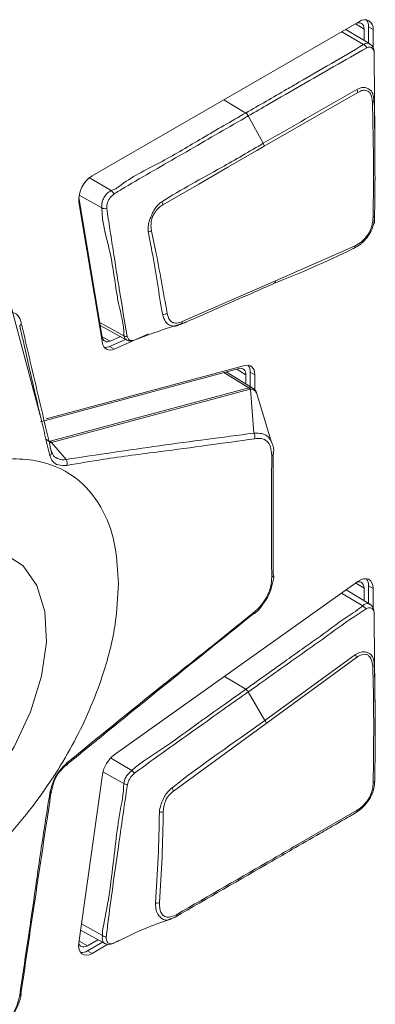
# Model space of a CAD drawing. Header units: millimetres. Extents: x 0 to 1118, y 0 to 864.
# Tile 50 of 248: x 391.93 to 395.39, y 197.33 to 206.9. Entities that reach past the tile are written whole.
import ezdxf

# ---------------------------------------------------------------- set-up
doc = ezdxf.new("R2010")
doc.units = ezdxf.units.MM

msp = doc.modelspace()

# ---------------------------------------------------------------- linework, layer by layer
at = {"color": 7, "linetype": 'Continuous', "lineweight": 15}
for p, q in [((395.2345, 206.8805), (392.6366, 205.3808)), ((395.3364, 206.6634), (395.1033, 206.8047)), ((395.2794, 206.8053), (395.2794, 206.6979)), ((395.3221, 206.6721), (395.3221, 206.8299)), ((395.3221, 206.8299), (395.3663, 206.8044)), ((395.3663, 206.6288), (395.3663, 206.8044)), ((395.2174, 206.1928), (394.3093, 205.6696)), ((394.3001, 205.6978), (394.1541, 205.9637)), ((392.7342, 203.8154), (392.5063, 205.1759)), ((392.5069, 205.1273), (392.7363, 203.7571)), ((395.3793, 204.9192), (395.3798, 204.9784)), ((392.1321, 203.0535), (391.6858, 204.7191)), ((394.4201, 204.3627), (395.1926, 204.7027)), ((393.5126, 203.965), (394.4201, 204.3627)), ((392.7155, 203.9266), (392.9751, 203.784)), ((393.5277, 203.9512), (393.549, 203.9579)), ((392.8067, 203.7241), (392.9603, 203.7922)), ((392.9104, 203.8196), (392.8117, 203.7758)), ((392.8509, 203.6986), (393.1845, 203.8465)), ((392.8067, 203.7241), (392.8509, 203.6986)), ((392.1337, 202.9922), (394.0643, 203.5094)), ((394.1196, 203.5378), (392.1889, 203.0206)), ((394.201, 203.3155), (393.9396, 203.4759)), ((394.1304, 203.4481), (394.1304, 203.3589)), ((394.173, 203.3327), (394.173, 203.4727)), ((394.173, 203.4727), (394.2172, 203.4472)), ((394.2172, 203.3018), (394.2172, 203.4472)), ((392.2274, 202.8031), (394.159, 203.3205)), ((394.173, 203.3074), (392.2414, 202.79)), ((394.2079, 202.8813), (394.1739, 203.3077)), ((394.2338, 203.2717), (394.2289, 203.2807)), ((394.3728, 202.8118), (394.2293, 203.2844)), ((392.221, 202.801), (392.2274, 202.8031)), ((392.2414, 202.79), (392.3833, 202.626)), ((394.3959, 202.6799), (394.3959, 201.5128)), ((395.2194, 201.4391), (392.8509, 199.7553)), ((395.3221, 201.2271), (395.3221, 201.3983)), ((395.3221, 201.3983), (395.3663, 201.3728)), ((395.3364, 201.2184), (395.1057, 201.3583)), ((395.2794, 201.3737), (395.2794, 201.2529)), ((395.3663, 201.1819), (395.3663, 201.3728)), ((395.2658, 201.2043), (395.2658, 201.2043)), ((395.2658, 201.2043), (395.3008, 201.1743)), ((394.3156, 200.0901), (395.1951, 200.7291)), ((395.2063, 200.7012), (394.3287, 200.061)), ((395.3816, 200.5102), (395.3813, 200.5321)), ((394.1297, 200.3929), (394.1298, 200.3929)), ((394.3156, 200.0901), (394.1539, 200.3673)), ((395.3863, 200.2521), (395.3846, 200.3339)), ((394.3287, 200.061), (393.4278, 199.4037)), ((392.7363, 199.5644), (392.5069, 197.9293)), ((395.3799, 199.4715), (395.3801, 199.4937)), ((394.5943, 198.8606), (395.2113, 199.2169)), ((392.524, 198.0514), (392.7558, 197.9241)), ((392.6931, 197.9585), (392.5924, 197.9004)), ((392.8478, 197.926), (392.8939, 197.9518)), ((392.5924, 197.8511), (392.7368, 197.9345)), ((392.6366, 197.8256), (392.7904, 197.9144)), ((392.5924, 197.8511), (392.6366, 197.8256))]:
    msp.add_line(p, q, dxfattribs=at)
at = {"color": 9, "linetype": 'Continuous', "lineweight": 15}
for p, q in [((395.2794, 206.8053), (395.1949, 206.8576)), ((395.2741, 206.6568), (395.0643, 206.7822)), ((394.1288, 205.9914), (393.9153, 206.1189)), ((392.6118, 205.3637), (392.8204, 205.2394)), ((392.7304, 205.0692), (392.509, 205.1925)), ((392.7104, 203.9572), (392.9457, 203.8271)), ((392.7338, 203.8173), (392.8117, 203.7758)), ((394.1304, 203.4481), (394.0414, 203.5032)), ((394.159, 203.3205), (393.916, 203.4696)), ((392.1876, 202.8214), (392.221, 202.801)), ((392.2219, 202.6749), (392.2224, 202.6746)), ((395.2794, 201.3737), (395.1981, 201.424)), ((395.2658, 201.2043), (395.0608, 201.3263)), ((394.1297, 200.3929), (393.9218, 200.5166)), ((392.8163, 199.725), (393.021, 199.6038)), ((392.9438, 199.477), (392.7416, 199.5909)), ((392.5327, 198.1129), (392.736, 197.999)), ((392.5091, 197.9451), (392.5924, 197.9004))]:
    msp.add_line(p, q, dxfattribs=at)
at = {"color": 7, "linetype": 'Continuous', "lineweight": 15, "flags": 128}
for points in [[(395.2068, 206.8645), (395.2077, 206.8648), (395.2244, 206.8686), (395.2398, 206.868), (395.2533, 206.863), (395.2644, 206.8538), (395.2726, 206.8408), (395.2777, 206.8244), (395.2794, 206.8053)], [(394.3093, 205.6696), (394.2385, 205.6288), (393.9557, 205.4655), (393.6729, 205.3022), (393.3236, 205.1006)], [(394.0643, 203.5094), (394.0781, 203.5116), (394.0908, 203.5108), (394.1022, 203.5069), (394.112, 203.5001), (394.1199, 203.4905), (394.1256, 203.4785), (394.1292, 203.4642), (394.1304, 203.4481)], [(394.2172, 203.4472), (394.2155, 203.471), (394.2102, 203.4921), (394.2017, 203.51), (394.19, 203.5241), (394.1755, 203.5342), (394.1587, 203.5399), (394.1398, 203.5411), (394.1196, 203.5378)], [(394.3817, 202.6655), (394.3868, 202.6686), (394.3912, 202.6721), (394.3946, 202.6759), (394.397, 202.68), (394.3983, 202.6843), (394.3986, 202.6886), (394.3978, 202.6929), (394.3959, 202.6971)], [(389.9801, 199.1264), (390.0415, 199.0204), (390.2013, 198.8647), (390.4064, 198.7843), (390.6457, 198.7837), (390.9062, 198.8628), (391.1739, 199.0173), (391.4344, 199.239), (391.6737, 199.5159), (391.8788, 199.833), (392.0386, 200.1733), (392.1447, 200.5184), (392.1912, 200.8497), (392.1756, 201.1494), (392.0988, 201.4012), (391.965, 201.5917), (391.7812, 201.7105), (391.5576, 201.7512), (391.3511, 201.7243)], [(394.3817, 201.4822), (394.3868, 201.4852), (394.3912, 201.4886), (394.3946, 201.4923), (394.397, 201.4963), (394.3983, 201.5004), (394.3986, 201.5046), (394.3978, 201.5087), (394.3959, 201.5128)], [(395.2136, 201.435), (395.2172, 201.4358), (395.2344, 201.4371), (395.2496, 201.4332), (395.2622, 201.4245), (395.2716, 201.4112), (395.2775, 201.394), (395.2794, 201.3737)], [(395.3663, 201.3728), (395.3633, 201.4029), (395.3547, 201.4283), (395.3408, 201.448), (395.3222, 201.4609), (395.2996, 201.4665), (395.2742, 201.4647), (395.2471, 201.4554), (395.2194, 201.4391)], [(394.2167, 201.1477), (394.218, 201.143), (394.2187, 201.1388), (394.2186, 201.1353), (394.2178, 201.1324), (394.2163, 201.1304), (394.2141, 201.1291), (394.2113, 201.1287), (394.2079, 201.1291)], [(392.3912, 199.6767), (392.393, 199.6714), (392.394, 199.6667), (392.3942, 199.6626), (392.3936, 199.6593), (392.3921, 199.6569), (392.3899, 199.6554), (392.3869, 199.6548), (392.3833, 199.6552)], [(392.2248, 199.3838), (392.2302, 199.3848), (392.2347, 199.3862), (392.2382, 199.388), (392.2406, 199.3901), (392.242, 199.3924), (392.2421, 199.3949), (392.2411, 199.3976), (392.2389, 199.4004)], [(392.5069, 197.9293), (392.505, 197.8951), (392.5094, 197.8649), (392.5198, 197.8401), (392.5357, 197.8217), (392.5564, 197.8108), (392.581, 197.8077), (392.6081, 197.8128), (392.6366, 197.8256)], [(392.5924, 197.9004), (392.5732, 197.8917), (392.5548, 197.8883), (392.5382, 197.8903), (392.5242, 197.8977), (392.5134, 197.9101), (392.5065, 197.9265)], [(391.9322, 197.4159), (391.9369, 197.417), (391.9409, 197.4185), (391.9439, 197.4203), (391.9459, 197.4224), (391.947, 197.4247), (391.947, 197.4271), (391.9459, 197.4297), (391.9439, 197.4324)]]:
    msp.add_lwpolyline(points, dxfattribs=at)
at = {"color": 9, "linetype": 'Continuous', "lineweight": 15, "flags": 128}
for points in [[(392.9703, 203.7876), (392.9566, 203.7986), (392.9457, 203.8271), (392.9457, 203.8271), (392.9457, 203.8271)], [(394.2289, 203.2807), (394.2247, 203.2885), (394.2034, 203.3021), (394.1739, 203.3077), (394.1739, 203.3077), (394.1739, 203.3077)], [(392.7572, 197.9239), (392.7431, 197.9367), (392.7338, 197.9667), (392.736, 197.999), (392.736, 197.999), (392.736, 197.999)]]:
    msp.add_lwpolyline(points, dxfattribs=at)
at = {"color": 7, "linetype": 'Continuous', "lineweight": 15}
for centre, radius, start, end in [((395.286, 206.8174), 0.0814, 350.78987, 129.20326), ((395.2113, 206.8354), 0.1109, 357.19733, 34.29468), ((395.2416, 206.593), 0.0717, 27.31093, 63.01813), ((395.1436, 206.1873), 0.0739, 4.27314, 27.49776), ((395.3504, 206.1192), 0.0248, 293.12281, 350.03043), ((394.089, 205.9296), 0.0735, 27.68596, 57.22258), ((394.2346, 205.6608), 0.0752, 6.68418, 29.41808), ((392.7827, 205.1461), 0.2765, 121.89757, 183.88617), ((392.7684, 205.1692), 0.0874, 23.61894, 53.51753), ((393.2484, 205.089), 0.0761, 8.74643, 31.04497), ((392.762, 205.1382), 0.0759, 245.43387, 281.82465), ((395.3608, 204.9969), 0.0207, 286.34797, 351.23438), ((393.1693, 204.9119), 0.0765, 279.40654, 304.5557), ((395.1672, 204.6997), 0.0256, 289.15356, 6.84289), ((394.3919, 204.361), 0.0282, 289.64699, 3.53772), ((393.32, 204.1049), 0.073, 272.18829, 307.68082), ((391.9115, 203.9517), 0.0353, 305.86295, 23.37306), ((393.4831, 203.9639), 0.0296, 290.43836, 2.21466), ((392.7851, 203.8195), 0.0511, 184.63279, 301.23655), ((392.9715, 203.8752), 0.0546, 241.78837, 275.63403), ((392.8117, 203.7632), 0.0756, 184.63103, 301.23928), ((392.7629, 203.8144), 0.1004, 264.6301, 295.89696), ((394.0641, 203.4787), 0.1091, 356.87464, 34.61737), ((394.1332, 203.2791), 0.0488, 35.47029, 58.0997), ((394.1345, 203.2814), 0.0473, 33.74688, 56.67329), ((394.1489, 202.844), 0.0698, 346.08385, 32.27422), ((392.1972, 202.7556), 0.0513, 40.01844, 62.40745), ((392.2017, 202.7617), 0.0488, 35.46957, 58.10125), ((392.2054, 202.6937), 0.0363, 302.10748, 22.79283), ((392.3252, 202.5887), 0.069, 342.91065, 32.67755), ((395.2125, 201.4041), 0.1097, 356.97588, 34.51613), ((395.1299, 200.6869), 0.0776, 10.60698, 32.89349), ((395.3552, 200.6367), 0.0236, 291.20168, 350.97221), ((394.2505, 200.0435), 0.0801, 12.6724, 35.58262), ((393.0304, 199.5177), 0.2977, 127.06393, 170.97403), ((392.9604, 199.5134), 0.1088, 36.09295, 56.15267), ((395.3622, 199.5026), 0.0206, 286.07239, 351.16837), ((392.9916, 199.5756), 0.1096, 244.13256, 263.79526), ((393.3474, 199.3816), 0.0834, 15.36474, 38.46522), ((393.2997, 199.2958), 0.0963, 264.46927, 286.89632), ((395.1898, 199.2121), 0.0221, 287.97543, 12.3597), ((393.2594, 198.3958), 0.0813, 265.83766, 293.71106), ((393.4341, 198.2028), 0.0255, 288.85746, 6.57113), ((392.7793, 198.0707), 0.0838, 238.91533, 266.01074), ((392.5328, 197.9424), 0.109, 265.37051, 303.14081)]:
    msp.add_arc(centre, radius, start, end, dxfattribs=at)
at = {"color": 9, "linetype": 'Continuous', "lineweight": 15}
msp.add_arc((395.3653, 206.5884), 0.0129, 338.93737, 6.47149, dxfattribs=at)
at = {"color": 7, "linetype": 'Continuous', "lineweight": 15}
for centre, major_axis, ratio, start_param, end_param in [((394.2463, 203.1411), (-0.0959, 0.176), 0.432383, 6.159689, 6.177024), ((394.27, 203.1724), (-0.1026, 0.1324), 0.294136, 6.142896, 6.160231)]:
    msp.add_ellipse(centre, major_axis=major_axis, ratio=ratio, start_param=start_param, end_param=end_param, dxfattribs=at)
for points, knots in [([(394.1288, 205.9914), (394.2621, 206.0683), (394.4348, 206.1679), (394.7121, 206.3281), (394.9628, 206.4717), (395.1702, 206.595), (395.2741, 206.6568)], [0, 0, 0, 0, 0.348075, 0.450572, 0.72449, 1, 1, 1, 1]), ([(395.2741, 206.6568), (395.2741, 206.6568), (395.2742, 206.6569), (395.2742, 206.6569), (395.2742, 206.6569)], [0, 0, 0, 0, 0.846689, 1, 1, 1, 1]), ([(395.3773, 206.5897), (395.3759, 206.6002), (395.373, 206.622), (395.358, 206.6483), (395.3424, 206.658), (395.3364, 206.6618)], [0, 0, 0, 0, 0.3661474, 0.7554689, 1, 1, 1, 1]), ([(395.3053, 206.6258), (395.1991, 206.5656), (394.9885, 206.4461), (394.6718, 206.2623), (394.3943, 206.1024), (394.2217, 206.0028), (394.1541, 205.9637)], [0, 0, 0, 0, 0.277616, 0.550731, 0.823868, 1, 1, 1, 1]), ([(395.3774, 206.5837), (395.3757, 206.5914), (395.3724, 206.6071), (395.3596, 206.6231), (395.3421, 206.6316), (395.3224, 206.6331), (395.3101, 206.6279), (395.3053, 206.6258)], [0, 0, 0, 0, 0.2092125, 0.4248965, 0.6432684, 0.8610161, 1, 1, 1, 1]), ([(395.381, 205.9616), (395.3802, 206.123), (395.3793, 206.3334), (395.3777, 206.5365), (395.3774, 206.5837)], [0, 0, 0, 0, 0.767234, 1, 1, 1, 1]), ([(394.3001, 205.6978), (394.3606, 205.7328), (394.6636, 205.908), (394.9667, 206.0821), (395.2092, 206.2214)], [0, 0, 0, 0, 0.199886, 1, 1, 1, 1]), ([(395.2092, 206.2214), (395.2094, 206.2215), (395.2188, 206.2263), (395.241, 206.2368), (395.2684, 206.2432), (395.3011, 206.2378), (395.3246, 206.2244), (395.3497, 206.2084), (395.3597, 206.1916), (395.3702, 206.1601), (395.3726, 206.1363), (395.3748, 206.1149)], [0, 0, 0, 0, 0.0019081, 0.1143425, 0.2675589, 0.3199693, 0.5270668, 0.6107248, 0.7580577, 0.7826676, 1, 1, 1, 1]), ([(395.3601, 206.0963), (395.3582, 206.1161), (395.3549, 206.15), (395.3401, 206.1834), (395.3181, 206.2044), (395.2885, 206.2186), (395.2494, 206.2091), (395.2262, 206.1973), (395.2174, 206.1928)], [0, 0, 0, 0, 0.226459, 0.389108, 0.469737, 0.677995, 0.876918, 1, 1, 1, 1]), ([(395.3667, 204.9771), (395.3684, 205.0844), (395.3718, 205.2992), (395.3711, 205.6718), (395.3642, 205.9388), (395.3601, 206.0963)], [0, 0, 0, 0, 0.290819, 0.581537, 1, 1, 1, 1]), ([(395.3748, 206.1149), (395.3749, 206.1146), (395.3884, 205.9621), (395.3829, 205.6882), (395.3871, 205.317), (395.3832, 205.1016), (395.3813, 204.9938)], [0, 0, 0, 0, 0.00076, 0.418996, 0.709074, 1, 1, 1, 1]), ([(392.8204, 205.2394), (392.8204, 205.2394), (392.8658, 205.2506), (393.0024, 205.3671), (393.3237, 205.5166), (393.7157, 205.7556), (393.9878, 205.911), (394.1288, 205.9914)], [0, 0, 0, 0, 0.000009, 0.077926, 0.37756, 0.677757, 1, 1, 1, 1]), ([(394.1541, 205.9637), (394.1305, 205.9501), (394.0126, 205.8821), (393.7062, 205.7054), (393.3285, 205.4856), (393.0106, 205.3058), (392.8823, 205.2254), (392.8485, 205.2042)], [0, 0, 0, 0, 0.0541348, 0.2706699, 0.7037442, 0.9219225, 1, 1, 1, 1]), ([(395.385, 205.6386), (395.3841, 205.6944), (395.3824, 205.804), (395.3817, 205.9162), (395.3813, 205.9714)], [0, 0, 0, 0, 0.508487, 1, 1, 1, 1]), ([(393.3136, 205.1283), (393.3137, 205.1283), (393.5039, 205.2507), (393.8364, 205.4264), (394.1645, 205.6184), (394.3001, 205.6978)], [0, 0, 0, 0, 0.0003956, 0.5869041, 1, 1, 1, 1]), ([(392.7304, 205.0692), (392.7304, 205.0692), (392.7304, 205.08), (392.7291, 205.1024), (392.736, 205.1404), (392.755, 205.1788), (392.7824, 205.2164), (392.8082, 205.2314), (392.8204, 205.2394), (392.8204, 205.2394)], [0, 0, 0, 0, 0.000069, 0.181864, 0.367446, 0.56612, 0.762289, 0.999931, 1, 1, 1, 1]), ([(392.8485, 205.2042), (392.8379, 205.1956), (392.82, 205.1809), (392.7991, 205.1514), (392.7853, 205.1231), (392.7786, 205.0927), (392.7779, 205.074), (392.7776, 205.0639)], [0, 0, 0, 0, 0.254517, 0.434191, 0.616246, 0.792357, 1, 1, 1, 1]), ([(393.1819, 204.8364), (393.1802, 204.8592), (393.1773, 204.9004), (393.1984, 204.9625), (393.2181, 205.0095), (393.241, 205.0572), (393.2722, 205.0995), (393.3012, 205.1196), (393.3136, 205.1283)], [0, 0, 0, 0, 0.223005, 0.403398, 0.550626, 0.64981, 0.850132, 1, 1, 1, 1]), ([(392.9457, 203.8271), (392.9457, 203.8271), (392.9457, 203.9443), (392.9017, 204.0769), (392.857, 204.3609), (392.8137, 204.6752), (392.7304, 204.9205), (392.7304, 205.0692), (392.7304, 205.0692)], [0, 0, 0, 0, 0.000009, 0.254881, 0.357626, 0.67679, 0.999991, 1, 1, 1, 1]), ([(392.7776, 205.0639), (392.7881, 204.9969), (392.8092, 204.8628), (392.85, 204.5955), (392.904, 204.2476), (392.9517, 203.9684), (392.9769, 203.8208)], [0, 0, 0, 0, 0.1611691, 0.3222923, 0.6419195, 1, 1, 1, 1]), ([(393.3236, 205.1006), (393.3123, 205.0931), (393.2861, 205.0758), (393.2561, 205.0409), (393.2311, 205.0022), (393.2142, 204.9601), (393.2056, 204.9046), (393.2102, 204.8688), (393.2128, 204.8489)], [0, 0, 0, 0, 0.152635, 0.35352, 0.453269, 0.597212, 0.776208, 1, 1, 1, 1]), ([(395.3813, 204.9938), (395.3813, 204.9936), (395.3803, 204.9758), (395.3781, 204.9379), (395.3647, 204.8868), (395.3481, 204.846), (395.3312, 204.8142), (395.3033, 204.7739), (395.274, 204.7423), (395.2289, 204.7044), (395.2005, 204.689), (395.1756, 204.6755)], [0, 0, 0, 0, 0.001259, 0.143957, 0.2997, 0.377137, 0.455188, 0.553858, 0.722723, 0.757764, 1, 1, 1, 1]), ([(395.1926, 204.7027), (395.2146, 204.7145), (395.254, 204.7356), (395.298, 204.7839), (395.3237, 204.8213), (395.3382, 204.8486), (395.3522, 204.8834), (395.364, 204.9276), (395.3658, 204.9606), (395.3667, 204.9771)], [0, 0, 0, 0, 0.248644, 0.445658, 0.542883, 0.619005, 0.695165, 0.848447, 1, 1, 1, 1]), ([(393.2128, 204.8489), (393.2258, 204.7863), (393.2602, 204.6204), (393.3117, 204.3525), (393.347, 204.1491), (393.3646, 204.0471)], [0, 0, 0, 0, 0.232386, 0.615425, 1, 1, 1, 1]), ([(393.3228, 204.032), (393.3227, 204.0323), (393.301, 204.1307), (393.2755, 204.3407), (393.2251, 204.6069), (393.1937, 204.7734), (393.1819, 204.8364)], [0, 0, 0, 0, 0.001468, 0.385805, 0.767702, 1, 1, 1, 1]), ([(395.1756, 204.6755), (395.1753, 204.6754), (394.9138, 204.5438), (394.6574, 204.439), (394.4014, 204.3344)], [0, 0, 0, 0, 0.001068, 1, 1, 1, 1]), ([(394.4014, 204.3344), (394.3317, 204.3038), (394.0292, 204.171), (393.7264, 204.0383), (393.4934, 203.9361)], [0, 0, 0, 0, 0.230279, 1, 1, 1, 1]), ([(391.7064, 204.0256), (391.7064, 204.0256), (391.7334, 204.0401), (391.7917, 204.0581), (391.8639, 204.0583), (391.9167, 204.0342), (391.9439, 203.9785), (391.9439, 203.9657), (391.9439, 203.9657)], [0, 0, 0, 0, 0.0000324, 0.2495783, 0.4875693, 0.7267517, 0.9999617, 1, 1, 1, 1]), ([(393.4934, 203.9361), (393.4932, 203.9361), (393.472, 203.9274), (393.4328, 203.9168), (393.3887, 203.9268), (393.3426, 203.9632), (393.3299, 204.0073), (393.3228, 204.032)], [0, 0, 0, 0, 0.0017, 0.259965, 0.48325, 0.711209, 1, 1, 1, 1]), ([(393.3646, 204.0471), (393.3706, 204.0252), (393.3811, 203.9871), (393.4149, 203.9538), (393.4599, 203.9476), (393.494, 203.9588), (393.5126, 203.965)], [0, 0, 0, 0, 0.2980857, 0.5180034, 0.7357893, 1, 1, 1, 1]), ([(392.2248, 202.6629), (392.1746, 202.8743), (392.0874, 203.2419), (391.9976, 203.6482), (391.9458, 203.8656), (391.9322, 203.9231)], [0, 0, 0, 0, 0.49889, 0.867447, 1, 1, 1, 1]), ([(391.9439, 203.9657), (391.9928, 203.7566), (392.0905, 203.3385), (392.1895, 202.918), (392.2389, 202.7077)], [0, 0, 0, 0, 0.500028, 1, 1, 1, 1]), ([(393.0632, 203.7907), (393.1556, 203.8256), (393.3058, 203.8822), (393.446, 203.9256), (393.5, 203.9423)], [0, 0, 0, 0, 0.6148257, 1, 1, 1, 1]), ([(392.9703, 203.7876), (392.9716, 203.7866), (392.98, 203.7802), (392.9998, 203.7769), (393.0247, 203.7785), (393.0381, 203.7826), (393.0441, 203.7845)], [0, 0, 0, 0, 0.062509, 0.39967, 0.732196, 1, 1, 1, 1]), ([(392.9769, 203.8208), (392.9805, 203.8112), (392.9867, 203.7949), (393.0036, 203.7831), (393.023, 203.7788), (393.0383, 203.7829), (393.0465, 203.7852)], [0, 0, 0, 0, 0.313002, 0.525763, 0.743376, 1, 1, 1, 1]), ([(394.2337, 203.2717), (394.2334, 203.2734), (394.2317, 203.2852), (394.2203, 203.3023), (394.2057, 203.3109), (394.2, 203.3142)], [0, 0, 0, 0, 0.09417, 0.647529, 1, 1, 1, 1]), ([(392.3833, 202.626), (392.6857, 202.6712), (393.2905, 202.7618), (393.9021, 202.8414), (394.2079, 202.8813)], [0, 0, 0, 0, 0.499906, 1, 1, 1, 1]), ([(394.2079, 202.8813), (394.2079, 202.8813), (394.2415, 202.8793), (394.2859, 202.8843), (394.3533, 202.8481), (394.3852, 202.7913), (394.4093, 202.7202), (394.3959, 202.6971), (394.3959, 202.6971)], [0, 0, 0, 0, 0.000038, 0.240705, 0.482948, 0.724318, 0.999964, 1, 1, 1, 1]), ([(394.3817, 202.6655), (394.3797, 202.6951), (394.3761, 202.75), (394.3401, 202.8061), (394.2861, 202.8336), (394.2399, 202.8293), (394.2167, 202.8272)], [0, 0, 0, 0, 0.278431, 0.51772, 0.757705, 1, 1, 1, 1]), ([(392.2414, 202.79), (392.2414, 202.79), (392.2397, 202.7896), (392.2381, 202.7891), (392.2365, 202.7886)], [0, 0, 0, 0, 0.002063, 1, 1, 1, 1]), ([(394.2167, 202.8272), (393.911, 202.7845), (393.4215, 202.7162), (392.8074, 202.6398), (392.5092, 202.5887), (392.3912, 202.5685)], [0, 0, 0, 0, 0.50095, 0.80236, 1, 1, 1, 1]), ([(392.8919, 201.4183), (392.8857, 201.5382), (392.8721, 201.8001), (392.7484, 202.153), (392.5082, 202.4601), (392.1177, 202.6451), (391.5858, 202.634), (390.965, 202.3843), (390.3442, 201.9173), (389.8122, 201.3142), (389.4222, 200.6785), (389.1804, 200.0932), (389.0613, 199.6002), (389.0275, 199.1874), (389.0613, 198.8137), (389.1804, 198.4582), (389.4222, 198.152), (389.8122, 197.9667), (390.3442, 197.9778), (390.965, 198.2275), (391.5858, 198.6946), (392.1177, 199.2976), (392.5082, 199.9335), (392.7484, 200.5179), (392.8721, 201.0136), (392.8857, 201.2912), (392.8919, 201.4183)], [0, 0, 0, 0, 0.027672, 0.060454, 0.099202, 0.144378, 0.19539, 0.25, 0.30461, 0.355621, 0.400798, 0.439546, 0.472328, 0.5, 0.527672, 0.560454, 0.599202, 0.644378, 0.69539, 0.75, 0.80461, 0.855622, 0.900798, 0.939546, 0.972328, 1, 1, 1, 1]), ([(392.3912, 202.5685), (392.3619, 202.5671), (392.3058, 202.5644), (392.2489, 202.6014), (392.2325, 202.6432), (392.2248, 202.6629)], [0, 0, 0, 0, 0.365734, 0.701781, 1, 1, 1, 1]), ([(392.2389, 202.7077), (392.239, 202.7077), (392.2489, 202.6918), (392.2571, 202.6556), (392.3083, 202.627), (392.3583, 202.6201), (392.3833, 202.626), (392.3833, 202.626)], [0, 0, 0, 0, 0.000053, 0.297676, 0.635277, 0.999949, 1, 1, 1, 1]), ([(394.3817, 201.4822), (394.3815, 201.5096), (394.3807, 201.6468), (394.379, 202.0434), (394.3806, 202.4086), (394.3817, 202.6655)], [0, 0, 0, 0, 0.069002, 0.345011, 1, 1, 1, 1]), ([(394.3959, 201.5128), (394.3959, 201.5128), (394.4081, 201.4776), (394.3864, 201.4131), (394.359, 201.307), (394.2925, 201.2122), (394.2462, 201.1456), (394.2079, 201.1291), (394.2079, 201.1291)], [0, 0, 0, 0, 0.000036, 0.251194, 0.488488, 0.726815, 0.999962, 1, 1, 1, 1]), ([(394.2167, 201.1477), (394.2429, 201.1721), (394.2918, 201.2174), (394.3451, 201.3058), (394.377, 201.3965), (394.3801, 201.4529), (394.3817, 201.4822)], [0, 0, 0, 0, 0.274617, 0.510484, 0.746024, 1, 1, 1, 1]), ([(394.1298, 200.3929), (394.2632, 200.4878), (394.453, 200.6227), (394.6928, 200.7942), (394.9034, 200.9416), (395.0719, 201.0736), (395.2218, 201.1662), (395.2551, 201.195), (395.2658, 201.2043)], [0, 0, 0, 0, 0.351367, 0.499883, 0.63371, 0.901354, 0.968294, 1, 1, 1, 1]), ([(395.3752, 201.1476), (395.3751, 201.1534), (395.3749, 201.1706), (395.3612, 201.196), (395.3464, 201.2147), (395.3362, 201.2183), (395.3358, 201.2185)], [0, 0, 0, 0, 0.210933, 0.620483, 0.986186, 1, 1, 1, 1]), ([(394.2079, 201.1291), (393.9021, 200.8838), (393.2905, 200.3934), (392.6857, 199.9012), (392.3833, 199.6552)], [0, 0, 0, 0, 0.500078, 1, 1, 1, 1]), ([(392.3912, 199.6767), (392.6917, 199.9226), (393.1568, 200.3032), (393.777, 200.79), (394.0793, 201.0359), (394.2167, 201.1477)], [0, 0, 0, 0, 0.4990287, 0.7723989, 1, 1, 1, 1]), ([(395.3008, 201.1743), (395.2878, 201.1657), (395.2501, 201.1408), (395.0996, 201.0453), (394.9293, 200.916), (394.622, 200.7006), (394.3819, 200.5291), (394.1916, 200.3941), (394.1539, 200.3673)], [0, 0, 0, 0, 0.0354301, 0.1023312, 0.3685626, 0.5017049, 0.9010711, 1, 1, 1, 1]), ([(395.3765, 201.1386), (395.3748, 201.1462), (395.3713, 201.1616), (395.3591, 201.1771), (395.3427, 201.1852), (395.3225, 201.1856), (395.3081, 201.1781), (395.3008, 201.1743)], [0, 0, 0, 0, 0.196756, 0.396309, 0.594795, 0.793197, 1, 1, 1, 1]), ([(395.3814, 200.5235), (395.3815, 200.5659), (395.3817, 200.7266), (395.3777, 200.915), (395.3793, 201.0792), (395.3772, 201.1228), (395.3765, 201.1386)], [0, 0, 0, 0, 0.205363, 0.778987, 0.920228, 1, 1, 1, 1]), ([(395.1951, 200.7291), (395.1952, 200.7292), (395.2, 200.7323), (395.2221, 200.7464), (395.2469, 200.755), (395.2781, 200.7573), (395.3031, 200.7534), (395.3367, 200.7416), (395.3646, 200.7108), (395.3762, 200.6672), (395.3781, 200.6392), (395.3785, 200.633)], [0, 0, 0, 0, 0.001345, 0.054785, 0.251022, 0.264576, 0.400939, 0.539477, 0.736895, 0.941814, 1, 1, 1, 1]), ([(395.3637, 200.6147), (395.3606, 200.6387), (395.355, 200.6809), (395.3281, 200.7179), (395.2993, 200.7339), (395.2631, 200.7318), (395.2313, 200.7181), (395.2107, 200.7042), (395.2063, 200.7012)], [0, 0, 0, 0, 0.261838, 0.460056, 0.594463, 0.728548, 0.940782, 1, 1, 1, 1]), ([(395.3785, 200.633), (395.3785, 200.6328), (395.3828, 200.5693), (395.3832, 200.3752), (395.3907, 199.9972), (395.3856, 199.6857), (395.3825, 199.4994)], [0, 0, 0, 0, 0.000487, 0.169203, 0.503155, 1, 1, 1, 1]), ([(395.3679, 199.4828), (395.3705, 199.6684), (395.3748, 199.9792), (395.3707, 200.3587), (395.3655, 200.5506), (395.3637, 200.6147)], [0, 0, 0, 0, 0.496898, 0.8319, 1, 1, 1, 1]), ([(393.021, 199.6038), (393.021, 199.6038), (393.1214, 199.6907), (393.33, 199.8165), (393.6311, 200.0398), (393.898, 200.2276), (394.064, 200.346), (394.1297, 200.3929)], [0, 0, 0, 0, 0.00001, 0.278383, 0.550027, 0.821736, 1, 1, 1, 1]), ([(394.1539, 200.3673), (394.1539, 200.3673), (394.0067, 200.2664), (393.8411, 200.1453), (393.5749, 199.9563), (393.3527, 199.8001), (393.1506, 199.6523), (393.0484, 199.5775)], [0, 0, 0, 0, 0.00001, 0.3983, 0.449699, 0.721809, 1, 1, 1, 1]), ([(394.1298, 200.3929), (394.1342, 200.3897), (394.1426, 200.3836), (394.1503, 200.3733), (394.1535, 200.3679), (394.1539, 200.3673)], [0, 0, 0, 0, 0.499125, 0.942128, 1, 1, 1, 1]), ([(393.4126, 199.4334), (393.4128, 199.4336), (393.7096, 199.6702), (394.0116, 199.8707), (394.3156, 200.0901), (394.3156, 200.0901)], [0, 0, 0, 0, 0.000633, 0.999988, 1, 1, 1, 1]), ([(392.2248, 199.3838), (392.2351, 199.4247), (392.2547, 199.5021), (392.3168, 199.605), (392.3673, 199.6538), (392.3912, 199.6767)], [0, 0, 0, 0, 0.371939, 0.704131, 1, 1, 1, 1]), ([(392.3833, 199.6552), (392.3833, 199.6552), (392.363, 199.6369), (392.3176, 199.5924), (392.2625, 199.505), (392.2511, 199.4346), (392.239, 199.4004), (392.2389, 199.4004)], [0, 0, 0, 0, 0.000051, 0.294636, 0.628269, 0.999946, 1, 1, 1, 1]), ([(392.9438, 199.477), (392.9438, 199.477), (392.946, 199.4833), (392.947, 199.5021), (392.9591, 199.5339), (392.9853, 199.5716), (393.0078, 199.5923), (393.021, 199.6038), (393.021, 199.6038)], [0, 0, 0, 0, 0.000103, 0.130184, 0.395688, 0.632999, 0.999902, 1, 1, 1, 1]), ([(393.0484, 199.5775), (393.0365, 199.5658), (393.0179, 199.5474), (392.9986, 199.5186), (392.9915, 199.5035), (392.9891, 199.4974), (392.9891, 199.4974)], [0, 0, 0, 0, 0.5140681, 0.8079524, 0.9998542, 1, 1, 1, 1]), ([(392.9891, 199.4974), (392.9891, 199.4974), (392.9875, 199.4932), (392.9838, 199.4829), (392.9813, 199.4727), (392.9797, 199.4667)], [0, 0, 0, 0, 0.000443, 0.409625, 1, 1, 1, 1]), ([(395.3825, 199.4994), (395.3825, 199.4992), (395.3823, 199.4953), (395.3806, 199.466), (395.3735, 199.4147), (395.3536, 199.363), (395.3266, 199.3148), (395.3009, 199.2818), (395.2535, 199.2307), (395.2229, 199.2095), (395.1966, 199.1912)], [0, 0, 0, 0, 0.001549, 0.034179, 0.254054, 0.411602, 0.45482, 0.677536, 0.721808, 1, 1, 1, 1]), ([(395.2113, 199.2169), (395.2337, 199.2329), (395.2776, 199.2642), (395.318, 199.3191), (395.3433, 199.3649), (395.3604, 199.4098), (395.3661, 199.453), (395.3677, 199.4791), (395.3679, 199.4828)], [0, 0, 0, 0, 0.278016, 0.544232, 0.585464, 0.737598, 0.962691, 1, 1, 1, 1]), ([(392.2389, 199.4004), (392.1895, 199.0727), (392.0905, 198.4172), (391.9928, 197.7607), (391.9439, 197.4324)], [0, 0, 0, 0, 0.499979, 1, 1, 1, 1]), ([(392.736, 197.999), (392.736, 197.999), (392.736, 198.0539), (392.805, 198.3532), (392.8434, 198.74), (392.8978, 199.1693), (392.9438, 199.3823), (392.9438, 199.477), (392.9438, 199.477)], [0, 0, 0, 0, 0.000009, 0.119309, 0.590298, 0.794033, 0.999991, 1, 1, 1, 1]), ([(392.9797, 199.4667), (392.9643, 199.365), (392.9336, 199.1626), (392.8743, 198.7289), (392.8157, 198.3364), (392.7806, 198.0461), (392.7734, 197.9872)], [0, 0, 0, 0, 0.205801, 0.409335, 0.880012, 1, 1, 1, 1]), ([(393.2904, 199.2), (393.2904, 199.2003), (393.2925, 199.2228), (393.2988, 199.2579), (393.3199, 199.3074), (393.3389, 199.3514), (393.3701, 199.3988), (393.3973, 199.421), (393.4126, 199.4334)], [0, 0, 0, 0, 0.003545, 0.262466, 0.39305, 0.580021, 0.764396, 1, 1, 1, 1]), ([(393.4278, 199.4037), (393.4138, 199.3924), (393.3903, 199.3735), (393.3606, 199.3363), (393.3453, 199.2996), (393.3329, 199.2548), (393.3297, 199.2242), (393.3277, 199.2037)], [0, 0, 0, 0, 0.250191, 0.420501, 0.59474, 0.728293, 1, 1, 1, 1]), ([(391.9322, 197.4159), (391.981, 197.7442), (392.0593, 198.2709), (392.1528, 198.9312), (392.2045, 199.2561), (392.2248, 199.3838)], [0, 0, 0, 0, 0.501063, 0.803813, 1, 1, 1, 1]), ([(393.2535, 198.3147), (393.2535, 198.315), (393.2567, 198.4586), (393.2822, 198.7567), (393.2876, 199.0522), (393.2904, 199.2)], [0, 0, 0, 0, 0.000827, 0.500349, 1, 1, 1, 1]), ([(393.3277, 199.2037), (393.3245, 199.0559), (393.3183, 198.7603), (393.3008, 198.4678), (393.2921, 198.3214)], [0, 0, 0, 0, 0.499577, 1, 1, 1, 1]), ([(395.1966, 199.1912), (395.1964, 199.1911), (395.1832, 199.183), (395.119, 199.1468), (395.0035, 199.0797), (394.8109, 198.9683), (394.6693, 198.8866), (394.5788, 198.8345)], [0, 0, 0, 0, 0.000691, 0.064494, 0.312293, 0.560869, 1, 1, 1, 1]), ([(394.5788, 198.8344), (394.5788, 198.8344), (394.5144, 198.7973), (394.1356, 198.5791), (393.7568, 198.3603), (393.4423, 198.1786)], [0, 0, 0, 0, 0.000009, 0.169837, 1, 1, 1, 1]), ([(393.4594, 198.2057), (393.7734, 198.387), (394.1516, 198.6055), (394.5299, 198.8235), (394.5943, 198.8606)], [0, 0, 0, 0, 0.82994, 1, 1, 1, 1]), ([(393.2921, 198.3214), (393.2918, 198.2997), (393.2913, 198.2594), (393.308, 198.2154), (393.3291, 198.1905), (393.3583, 198.1781), (393.4003, 198.1776), (393.4379, 198.1955), (393.4594, 198.2057)], [0, 0, 0, 0, 0.194138, 0.360031, 0.505946, 0.592253, 0.766402, 1, 1, 1, 1]), ([(392.8551, 197.9287), (392.9623, 197.9822), (393.1486, 198.0753), (393.3339, 198.1371), (393.4125, 198.1633)], [0, 0, 0, 0, 0.57564, 1, 1, 1, 1]), ([(393.4423, 198.1786), (393.4421, 198.1785), (393.4261, 198.1704), (393.4111, 198.1655), (393.3963, 198.1607)], [0, 0, 0, 0, 0.016098, 1, 1, 1, 1]), ([(392.7734, 197.9872), (392.7736, 197.9772), (392.7738, 197.9572), (392.7821, 197.9364), (392.795, 197.9238), (392.814, 197.9182), (392.8325, 197.9206), (392.8453, 197.9251), (392.8478, 197.926)], [0, 0, 0, 0, 0.199761, 0.4024454, 0.5480274, 0.6930147, 0.9382227, 1, 1, 1, 1]), ([(392.763, 197.9216), (392.7615, 197.9217), (392.7591, 197.9218), (392.7577, 197.9234), (392.7572, 197.9239)], [0, 0, 0, 0, 0.663803, 1, 1, 1, 1]), ([(392.7576, 197.9247), (392.7613, 197.9223), (392.7717, 197.9156), (392.793, 197.9134), (392.8187, 197.9153), (392.8358, 197.9218), (392.8449, 197.9253)], [0, 0, 0, 0, 0.139071, 0.385411, 0.673616, 1, 1, 1, 1]), ([(391.9439, 197.4324), (391.9439, 197.4324), (391.9439, 197.396), (391.9198, 197.3273), (391.8723, 197.2254), (391.7983, 197.1363), (391.7362, 197.0974), (391.7064, 197.078), (391.7064, 197.078)], [0, 0, 0, 0, 0.000038, 0.237574, 0.481202, 0.723859, 0.999968, 1, 1, 1, 1]), ([(391.7258, 197.1058), (391.7527, 197.1237), (391.8029, 197.1568), (391.867, 197.2358), (391.9123, 197.3245), (391.9256, 197.3855), (391.9322, 197.4159)], [0, 0, 0, 0, 0.278942, 0.519549, 0.76096, 1, 1, 1, 1])]:
    msp.add_open_spline(points, degree=3, knots=knots, dxfattribs=at)
at = {"color": 9, "linetype": 'Continuous', "lineweight": 15}
for points, knots in [([(395.2742, 206.6569), (395.2742, 206.6569), (395.2811, 206.6608), (395.2963, 206.6689), (395.3196, 206.6718), (395.3314, 206.6646), (395.3363, 206.6617)], [0, 0, 0, 0, 0.000149, 0.291667, 0.711, 1, 1, 1, 1]), ([(394.1605, 203.3209), (394.1706, 203.3222), (394.186, 203.3242), (394.1964, 203.3167), (394.1999, 203.3142)], [0, 0, 0, 0, 0.656961, 1, 1, 1, 1]), ([(395.2658, 201.2043), (395.2665, 201.2048), (395.2758, 201.2127), (395.295, 201.2232), (395.3193, 201.2269), (395.3308, 201.22), (395.3354, 201.2172)], [0, 0, 0, 0, 0.0261331, 0.3904731, 0.755338, 1, 1, 1, 1]), ([(393.3963, 198.1607), (393.3888, 198.1574), (393.3629, 198.1461), (393.3358, 198.1514), (393.3079, 198.169), (393.2782, 198.1954), (393.2536, 198.245), (393.2535, 198.2907), (393.2535, 198.3147)], [0, 0, 0, 0, 0.08631, 0.298771, 0.403806, 0.578699, 0.778828, 1, 1, 1, 1])]:
    msp.add_open_spline(points, degree=3, knots=knots, dxfattribs=at)

doc.saveas('drawing.dxf')
